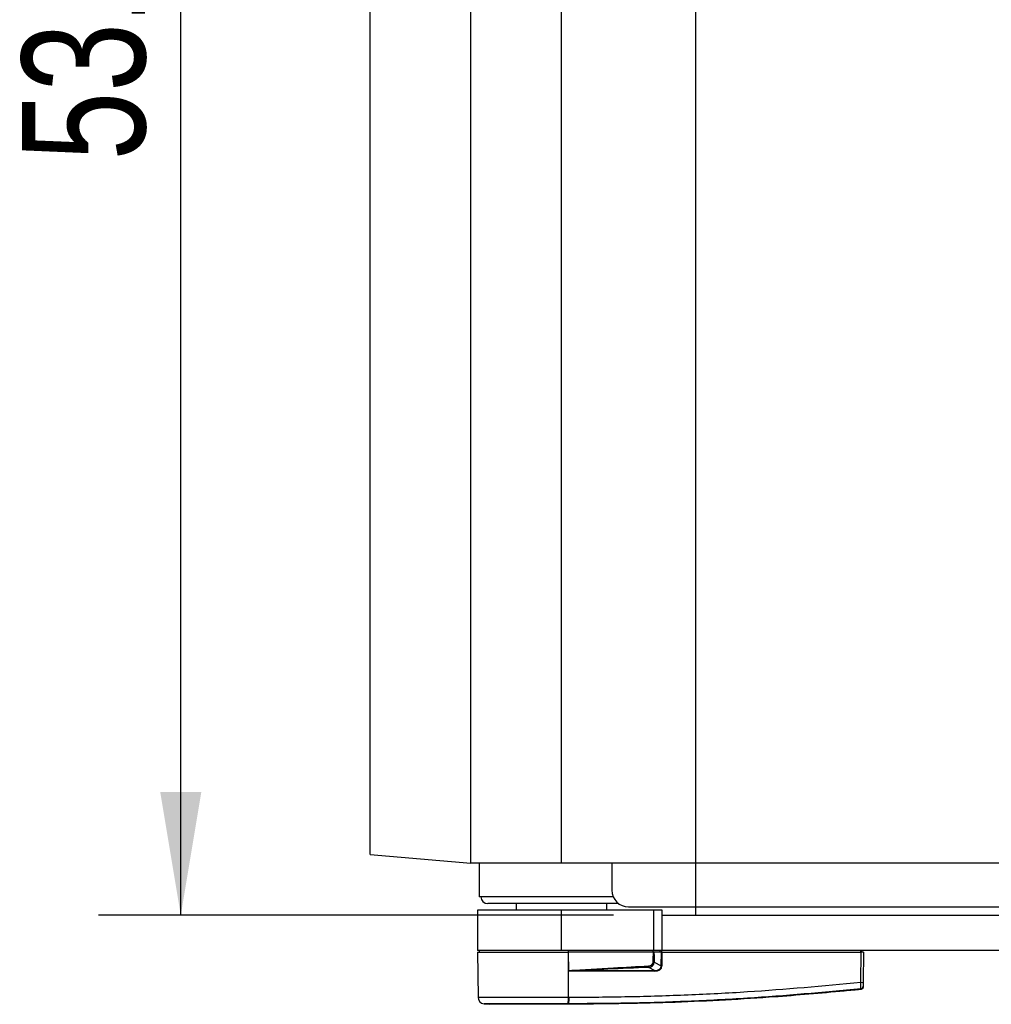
# Model space of a CAD drawing. Header units: millimetres. Extents: x 0 to 420, y 0 to 297.
# Tile 3 of 44: x 47 to 71, y 79 to 103. Entities that reach past the tile are written whole.
import ezdxf

# ---------------------------------------------------------------- set-up
doc = ezdxf.new("R2010")
doc.units = ezdxf.units.MM
doc.layers.add('QUOTE', color=174, linetype='Continuous')
doc.styles.add('SLDTEXTSTYLE3', font='TXT', dxfattribs={"width": 0.75})
doc.dimstyles.new('SLDDIMSTYLE0', dxfattribs={"dimtxt": 3, "dimasz": 3, "dimexe": 0, "dimexo": 0.0625, "dimgap": 0.75, "dimtad": 1, "dimlfac": 12.24566, "dimrnd": 1e-09, "dimzin": 12, "dimdsep": 46, "dimtxsty": 'SLDTEXTSTYLE3', "dimsah": 1, "dimcen": 0.09, "dimadec": 0, "dimazin": 3, "dimtfac": 1, "dimtdec": 3, "dimtofl": 0, "dimtmove": 0, "dimatfit": 3, "dimfxl": 0, "dimfrac": 2, "dimtolj": 1, "dimtzin": 12, "dimarcsym": 0})

# ---------------------------------------------------------------- blocks, each defined once
blk = doc.blocks.new('_D_2')
at = {"layer": 'QUOTE'}
for p, q in [((61.744, 124.252), (49.213, 124.252)), ((51.213, 80.89), (51.213, 124.252)), ((61.744, 80.89), (49.213, 80.89))]:
    blk.add_line(p, q, dxfattribs=at)
for points in [[(51.213, 124.252), (50.713, 121.252), (51.713, 121.252)], [(51.213, 80.89), (51.713, 83.89), (50.713, 83.89)]]:
    blk.add_solid(points, dxfattribs=at)
at = {"layer": 'QUOTE', "insert": (47.346, 99.246), "char_height": 3, "attachment_point": 1, "rotation": 90, "style": 'SLDTEXTSTYLE3'}
blk.add_mtext('531', dxfattribs=at)

msp = doc.modelspace()

# ---------------------------------------------------------------- linework, layer by layer
at = {"color": 7, "linetype": 'Continuous'}
for q in [(63.74441, 124.25185), (208.28542, 80.88955)]:
    msp.add_line((63.74441, 80.88955), q, dxfattribs=at)
at = {"color": 7, "linetype": 'Continuous', "lineweight": 25}
for p, q in [((58.27308, 82.1553), (58.27308, 122.98609)), ((60.47795, 82.1553), (60.47795, 122.98609)), ((55.82324, 82.36963), (55.82324, 122.77176)), ((55.82324, 82.36963), (58.27308, 82.1553)), ((60.47795, 82.1553), (58.27308, 82.1553)), ((58.4741, 82.1553), (58.47724, 81.33868)), ((211.55188, 82.1553), (60.47795, 82.1553)), ((61.70287, 82.1553), (61.70287, 81.50201)), ((61.73696, 81.33868), (58.47724, 81.33868)), ((58.43641, 81.01204), (58.43641, 80.0321)), ((60.47795, 81.01204), (58.43641, 81.01204)), ((61.86619, 81.17536), (58.68139, 81.17536)), ((59.37552, 81.17536), (59.37552, 81.01204)), ((60.47795, 80.0321), (60.47795, 81.01204)), ((62.72364, 81.01204), (60.47795, 81.01204)), ((61.58038, 81.01204), (61.58038, 81.17536)), ((62.11118, 81.0937), (209.91865, 81.0937)), ((62.72364, 80.0321), (62.72364, 81.01204)), ((62.92779, 81.01204), (62.72364, 81.01204)), ((62.92779, 80.88955), (62.92779, 81.01204)), ((63.74441, 80.88955), (63.74441, 81.0937)), ((62.92779, 80.0321), (62.92779, 80.88955)), ((62.92779, 80.88955), (75.58534, 80.88955)), ((60.47795, 80.0321), (58.43641, 80.0321)), ((58.43676, 79.99127), (58.44631, 78.89773)), ((58.43676, 79.99127), (60.64945, 79.99127)), ((58.47724, 80.0321), (58.47653, 79.99127)), ((62.72364, 80.0321), (60.47795, 80.0321)), ((60.64778, 79.99127), (60.64775, 80.0321)), ((60.64865, 78.89768), (60.64945, 79.99127)), ((60.64945, 79.99127), (60.64984, 79.99127)), ((60.65375, 79.54234), (60.64984, 79.99127)), ((62.71987, 79.99127), (60.64984, 79.99127)), ((62.70707, 79.99127), (62.70677, 80.0321)), ((62.92779, 80.0321), (62.72364, 80.0321)), ((62.90819, 79.99127), (62.72612, 79.99127)), ((62.87998, 79.99127), (62.87948, 80.0321)), ((62.9069, 79.66162), (62.90819, 79.99127)), ((62.90819, 79.99127), (62.92345, 79.99127)), ((62.92024, 79.99127), (62.92018, 80.0321)), ((62.92345, 79.99127), (62.92216, 79.66162)), ((62.92345, 79.99127), (67.7673, 79.99127)), ((75.58534, 80.0321), (62.92779, 80.0321)), ((67.76091, 79.26006), (67.7673, 79.99127)), ((67.76428, 79.99127), (67.76422, 80.0321)), ((67.82713, 79.99127), (67.7673, 79.99127)), ((67.78737, 79.99127), (67.78666, 80.0321)), ((67.82713, 79.99127), (67.82075, 79.26006)), ((62.73463, 79.75118), (62.9069, 79.66162)), ((60.65379, 79.53781), (60.65375, 79.54234)), ((62.74289, 79.52799), (60.8265, 79.52799)), ((60.82754, 79.54909), (62.74393, 79.54909)), ((62.74393, 79.54909), (62.60036, 79.62373)), ((67.7611, 79.08703), (67.76116, 79.08704)), ((60.64865, 78.89768), (60.6619, 78.89768)), ((58.59233, 78.73675), (58.73438, 78.72551)), ((60.64852, 78.72551), (60.64841, 78.72551))]:
    msp.add_line(p, q, dxfattribs=at)
at = {"color": 7, "linetype": 'Continuous', "lineweight": 25, "flags": 128}
msp.add_lwpolyline([(60.82754, 79.54909), (60.73022, 79.54531), (60.65375, 79.54234)], dxfattribs=at)
at = {"color": 7, "linetype": 'Continuous', "lineweight": 25}
for centre, radius, start, end in [((62.11118, 81.50201), 0.40831, 180, 270), ((58.68139, 81.33868), 0.16332, 180, 270), ((60.99567, 79.53019), 0.16919, 173.585658, 180.74759), ((119.00316, 82.34972), 56.46863, 182.731259, 182.766996), ((62.91206, 79.53019), 0.16919, 173.585658, 180.74759), ((62.91453, 77.5817), 2.07993, 89.78976, 90.21024), ((67.79083, 81.06796), 1.80815, 269.051899, 270.948101), ((67.75479, 79.16433), 0.06513, 276.104195, 359.384141), ((58.60962, 78.89915), 0.16332, 180.500011, 263.923128), ((60.03513, 78.86359), 0.61446, 348.081743, 3.180073), ((60.04845, 78.86318), 0.61441, 348.120168, 3.219012), ((57.33675, 79.11436), 3.33442, 353.303191, 353.496611)]:
    msp.add_arc(centre, radius, start, end, dxfattribs=at)
for centre, major_axis, ratio, start_param, end_param in [((62.53269, 79.79719), (0.16333, -0.08633), 0.66301777, 5.44064323, 6.61753007), ((62.53269, 79.79755), (0.18711, -0.09955), 0.77058227, 5.44273149, 6.61961833), ((62.6324, 79.74485), (0.27767, -0.13657), 0.60672542, 5.39359838, 6.57048522), ((62.63446, 79.74464), (0.26269, -0.13002), 0.5569608, 5.39481108, 6.57169792)]:
    msp.add_ellipse(centre, major_axis=major_axis, ratio=ratio, start_param=start_param, end_param=end_param, dxfattribs=at)
for points, knots in [([(62.70576, 79.75118), (62.70701, 79.79603), (62.70925, 79.87621), (62.71663, 79.95608), (62.71987, 79.99127)], [0, 0, 0, 0, 0.55939227, 1, 1, 1, 1]), ([(62.72612, 79.99127), (62.72556, 79.99127), (62.72425, 79.99127), (62.72202, 79.99127), (62.72045, 79.99127), (62.71987, 79.99127)], [0, 0, 0, 0, 0.31939567, 0.74819126, 1, 1, 1, 1]), ([(62.72612, 79.99127), (62.72875, 79.94649), (62.73343, 79.8666), (62.73426, 79.78641), (62.73463, 79.75118)], [0, 0, 0, 0, 0.56058603, 1, 1, 1, 1]), ([(62.73463, 79.75118), (62.72984, 79.75116), (62.72129, 79.75113), (62.7105, 79.75116), (62.70576, 79.75118)], [0, 0, 0, 0, 0.56, 1, 1, 1, 1]), ([(60.65375, 79.54234), (61.01668, 79.56657), (61.66472, 79.60984), (62.31331, 79.64392), (62.59867, 79.65891)], [0, 0, 0, 0, 0.56002694, 1, 1, 1, 1]), ([(60.8265, 79.52799), (60.80981, 79.52815), (60.76038, 79.52863), (60.70224, 79.52846), (60.66192, 79.53624), (60.65379, 79.53781)], [0, 0, 0, 0, 0.28926734, 0.85682964, 1, 1, 1, 1]), ([(62.60036, 79.62373), (62.26948, 79.60878), (61.67858, 79.58208), (61.08759, 79.55917), (60.82754, 79.54909)], [0, 0, 0, 0, 0.55997408, 1, 1, 1, 1]), ([(67.7611, 79.08703), (67.73367, 79.08425), (67.56437, 79.06706), (66.82157, 78.99456), (65.2954, 78.86989), (63.09349, 78.75007), (61.46384, 78.7337), (60.64852, 78.72551)], [0, 0, 0, 0, 0.01170126, 0.07220884, 0.31419353, 0.65688711, 1, 1, 1, 1]), ([(67.76171, 79.09957), (66.84212, 79.01565), (65.44055, 78.88774), (63.55196, 78.79366), (62.10056, 78.74381), (61.13448, 78.74385), (60.64971, 78.73669), (60.64971, 78.73669)], [0, 0, 0, 0, 0.38876695, 0.59252789, 0.79628932, 0.99999932, 1, 1, 1, 1]), ([(60.6619, 78.89768), (61.14454, 78.90069), (62.10982, 78.9067), (63.5573, 78.95396), (65.44284, 79.04871), (66.84236, 79.17631), (67.76091, 79.26006)], [0, 0, 0, 0, 0.20362021, 0.40724063, 0.61094774, 1, 1, 1, 1]), ([(67.76171, 79.09957), (67.76218, 79.10317), (67.76311, 79.11038), (67.76347, 79.14291), (67.76299, 79.18732), (67.76195, 79.22904), (67.76113, 79.25359), (67.76091, 79.26006)], [0, 0, 0, 0, 0.22968814, 0.45959689, 0.68877935, 0.91808895, 1, 1, 1, 1]), ([(67.8198, 79.15146), (67.81971, 79.14919), (67.81931, 79.13949), (67.81428, 79.12276), (67.80117, 79.10465), (67.78285, 79.09145), (67.76839, 79.08851), (67.76116, 79.08704)], [0, 0, 0, 0, 0.07160669, 0.30681144, 0.53787451, 0.76893725, 1, 1, 1, 1]), ([(67.76116, 79.08704), (67.7612, 79.08727), (67.76136, 79.08816), (67.76156, 79.09473), (67.76171, 79.09957)], [0, 0, 0, 0, 0.26388418, 1, 1, 1, 1]), ([(67.81991, 79.16363), (67.81987, 79.15892), (67.81981, 79.15254), (67.81981, 79.15168), (67.8198, 79.15146)], [0, 0, 0, 0, 0.73657409, 1, 1, 1, 1]), ([(67.82075, 79.26006), (67.82072, 79.25616), (67.82059, 79.24138), (67.82037, 79.21627), (67.82014, 79.18956), (67.81997, 79.17003), (67.81993, 79.16576), (67.81991, 79.16363)], [0, 0, 0, 0, 0.08210774, 0.31165455, 0.54070711, 0.77036972, 1, 1, 1, 1]), ([(58.44631, 78.89773), (58.45173, 78.89771), (58.46273, 78.89767), (58.55131, 78.89766), (58.69146, 78.89775), (58.88193, 78.8977), (59.11934, 78.89767), (59.39308, 78.89779), (59.70025, 78.89765), (60.01666, 78.89771), (60.33704, 78.89772), (60.54397, 78.89769), (60.64865, 78.89768)], [0, 0, 0, 0, 0.10046502, 0.20384345, 0.30430944, 0.40768894, 0.50815524, 0.61153497, 0.71200234, 0.81538328, 0.9066108, 1, 1, 1, 1]), ([(60.63635, 78.73669), (60.54034, 78.73671), (60.34834, 78.73674), (60.05236, 78.73671), (59.75775, 78.73672), (59.47351, 78.73679), (59.21841, 78.73671), (58.99839, 78.73671), (58.82095, 78.73674), (58.69068, 78.73666), (58.60817, 78.73676), (58.59761, 78.73675), (58.59233, 78.73675)], [0, 0, 0, 0, 0.09230362, 0.18460708, 0.28653845, 0.3884688, 0.49039805, 0.59232883, 0.69424704, 0.79616636, 0.8980845, 1, 1, 1, 1]), ([(60.64841, 78.72551), (60.52717, 78.72551), (60.28432, 78.72551), (59.9266, 78.72551), (59.59408, 78.72551), (59.2984, 78.72551), (59.05487, 78.72551), (58.87317, 78.72551), (58.75576, 78.72551), (58.7415, 78.72551), (58.73438, 78.72551)], [0, 0, 0, 0, 0.12488045, 0.25013958, 0.37464939, 0.49981249, 0.62476421, 0.74955772, 0.87492377, 1, 1, 1, 1]), ([(60.64971, 78.73669), (60.6497, 78.73669), (60.64525, 78.73669), (60.6408, 78.73669), (60.63635, 78.73669)], [0, 0, 0, 0, 0.00036549, 1, 1, 1, 1])]:
    msp.add_open_spline(points, degree=3, knots=knots, dxfattribs=at)

# ---------------------------------------------------------------- dimensions: what is measured, and where the dimension line sits
at = {"layer": 'QUOTE'}
dim = msp.add_linear_dim(base=(48.8321, 124.25185), p1=(63.74441, 80.88955), p2=(63.74441, 124.25185), angle=90, dimstyle='SLDDIMSTYLE0', dxfattribs=at)
dim.commit()
dim.dimension.update_dxf_attribs({"geometry": '_D_2', "text_midpoint": (48.8321, 102.5707), "dimtype": 160})

doc.saveas('drawing.dxf')
